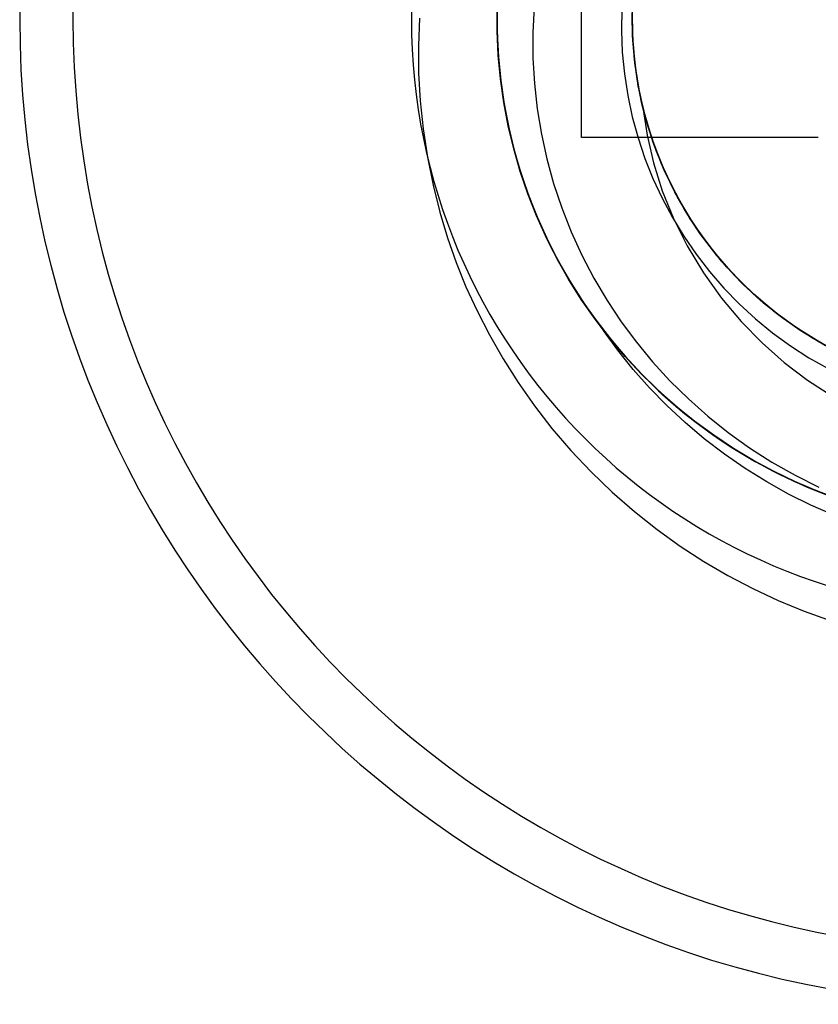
# Model space of a CAD drawing. Header units: millimetres. Extents: x -93 to 0, y 0 to 191.
# Tile 70 of 150: x -10.51 to -8.15, y 121.34 to 124.25. Entities that reach past the tile are written whole.
import ezdxf

# ---------------------------------------------------------------- set-up
doc = ezdxf.new("R2010")
doc.units = ezdxf.units.MM
doc.layers.add('MAIN-1', color=7, linetype='Continuous')
doc.layers.add('MAIN-2', color=7, linetype='Continuous')

msp = doc.modelspace()

# ---------------------------------------------------------------- linework, layer by layer
at = {"layer": 'MAIN-1'}
for p, q in [((-8.85, 123.9), (-8.85, 124.6)), ((-8.15, 123.9), (-8.85, 123.9))]:
    msp.add_line(p, q, dxfattribs=at)
msp.add_arc((-7.6, 124.25), 1.7525, 90, 270, dxfattribs=at)
at = {"layer": 'MAIN-2'}
for p, q in [((-8.6996, 124.2462), (-8.697, 124.3259)), ((-9.0988, 124.3108), (-9.0996, 124.2155)), ((-8.7, 124.243), (-8.6983, 124.3106)), ((-9.0994, 124.2885), (-9.0996, 124.2185)), ((-9.0994, 124.2871), (-9.0995, 124.2169)), ((-9.0994, 124.2144), (-9.0995, 124.2855)), ((-9.0995, 124.2829), (-9.0994, 124.2128)), ((-9.0995, 124.278), (-9.0992, 124.2081)), ((-9.0994, 124.2789), (-9.099, 124.2078)), ((-9.0993, 124.2831), (-9.0992, 124.2128)), ((-9.0993, 124.2793), (-9.0991, 124.2083)), ((-8.9901, 124.2856), (-8.9937, 124.2104)), ((-8.7309, 124.2803), (-8.7319, 124.2161)), ((-8.698, 124.1891), (-8.6997, 124.2688)), ((-8.6987, 124.2006), (-8.6996, 124.2682)), ((-8.6992, 124.2085), (-8.6994, 124.2873)), ((-8.6983, 124.1972), (-8.6994, 124.2762)), ((-8.6993, 124.2115), (-8.6991, 124.2911)), ((-8.6984, 124.1957), (-8.6993, 124.2765)), ((-9.3284, 124.2527), (-9.3318, 124.172)), ((-8.6974, 124.1754), (-8.7, 124.243)), ((-8.6981, 124.188), (-8.6999, 124.2556)), ((-8.6965, 124.1665), (-8.6996, 124.2462)), ((-9.0996, 124.2185), (-9.0964, 124.1482)), ((-9.0996, 124.2155), (-9.0944, 124.1205)), ((-9.0995, 124.2169), (-9.0964, 124.1465)), ((-9.096, 124.1436), (-9.0994, 124.2144)), ((-9.0994, 124.2128), (-9.0959, 124.1426)), ((-9.0992, 124.2128), (-9.0958, 124.1426)), ((-9.0992, 124.2081), (-9.0955, 124.1382)), ((-9.0991, 124.2083), (-9.0955, 124.1376)), ((-9.099, 124.2078), (-9.0954, 124.137)), ((-8.9937, 124.2104), (-8.9934, 124.1349)), ((-8.7319, 124.2161), (-8.7293, 124.1519)), ((-8.6936, 124.132), (-8.6993, 124.2115)), ((-8.6932, 124.13), (-8.6992, 124.2085)), ((-8.6936, 124.1331), (-8.6987, 124.2006)), ((-8.6916, 124.1151), (-8.6984, 124.1957)), ((-8.6916, 124.1181), (-8.6983, 124.1972)), ((-8.6921, 124.1206), (-8.6981, 124.188)), ((-8.6906, 124.1098), (-8.698, 124.1891)), ((-8.6906, 124.1082), (-8.6974, 124.1754)), ((-9.3318, 124.172), (-9.3313, 124.0905)), ((-9.0964, 124.1482), (-9.0899, 124.0779)), ((-9.0964, 124.1465), (-9.0898, 124.0762)), ((-8.7293, 124.1519), (-8.723, 124.0879)), ((-8.6877, 124.0873), (-8.6965, 124.1665)), ((-9.0893, 124.0733), (-9.096, 124.1436)), ((-9.0959, 124.1426), (-9.0891, 124.0725)), ((-9.0958, 124.1426), (-9.0891, 124.0727)), ((-9.0955, 124.1382), (-9.0886, 124.0683)), ((-9.0955, 124.1376), (-9.0887, 124.0677)), ((-9.0954, 124.137), (-9.0885, 124.0669)), ((-9.0944, 124.1205), (-9.0832, 124.0259)), ((-8.9934, 124.1349), (-8.9891, 124.0595)), ((-8.6844, 124.0661), (-8.6936, 124.1331)), ((-8.6821, 124.0532), (-8.6936, 124.132)), ((-8.6817, 124.0521), (-8.6932, 124.13)), ((-8.6822, 124.0537), (-8.6921, 124.1206)), ((-8.6793, 124.0395), (-8.6916, 124.1181)), ((-9.3313, 124.0905), (-9.3268, 124.0083)), ((-8.6788, 124.0353), (-8.6916, 124.1151)), ((-8.6776, 124.0311), (-8.6906, 124.1098)), ((-8.6798, 124.0414), (-8.6906, 124.1082)), ((-9.0899, 124.0779), (-9.08, 124.0077)), ((-9.0898, 124.0762), (-9.08, 124.0063)), ((-9.0793, 124.0036), (-9.0893, 124.0733)), ((-9.0891, 124.0727), (-9.0792, 124.0032)), ((-9.0891, 124.0725), (-9.0791, 124.0027)), ((-9.0887, 124.0677), (-9.0786, 123.9986)), ((-9.0886, 124.0683), (-9.0784, 123.9987)), ((-9.0885, 124.0669), (-9.0784, 123.9975)), ((-8.9891, 124.0595), (-8.9808, 123.9845)), ((-8.723, 124.0879), (-8.7131, 124.0244)), ((-8.6732, 124.009), (-8.6877, 124.0873)), ((-8.6711, 123.9998), (-8.6844, 124.0661)), ((-8.6681, 123.9876), (-8.6822, 124.0537)), ((-8.6649, 123.9755), (-8.6821, 124.0532)), ((-8.6647, 123.9753), (-8.6817, 124.0521)), ((-8.665, 123.9754), (-8.6798, 124.0414)), ((-8.6613, 123.9616), (-8.6793, 124.0395)), ((-8.6601, 123.9567), (-8.6788, 124.0353)), ((-8.659, 123.9536), (-8.6776, 124.0311)), ((-9.3268, 124.0083), (-9.3181, 123.9253)), ((-9.0832, 124.0259), (-9.0659, 123.932)), ((-9.08, 124.0077), (-9.0669, 123.938)), ((-9.08, 124.0063), (-9.0669, 123.937)), ((-9.0662, 123.9348), (-9.0793, 124.0036)), ((-9.0792, 124.0032), (-9.0661, 123.9344)), ((-9.0791, 124.0027), (-9.0659, 123.9334)), ((-8.7131, 124.0244), (-8.6996, 123.9614)), ((-8.653, 123.932), (-8.6732, 124.009)), ((-9.0786, 123.9986), (-9.0654, 123.9304)), ((-9.0784, 123.9987), (-9.065, 123.9299)), ((-9.0784, 123.9975), (-9.0651, 123.929)), ((-8.9808, 123.9845), (-8.9684, 123.9102)), ((-8.6538, 123.9345), (-8.6711, 123.9998)), ((-8.6684, 123.9891), (-8.6558, 123.9069)), ((-8.65, 123.9224), (-8.6681, 123.9876)), ((-8.6461, 123.9105), (-8.665, 123.9754)), ((-8.6421, 123.8991), (-8.6649, 123.9755)), ((-8.6423, 123.8996), (-8.6647, 123.9753)), ((-8.6996, 123.9614), (-8.6827, 123.8993)), ((-8.6377, 123.8851), (-8.6613, 123.9616)), ((-8.6355, 123.8795), (-8.6601, 123.9567)), ((-8.6348, 123.8777), (-8.659, 123.9536)), ((-9.3181, 123.9253), (-9.3051, 123.8419)), ((-9.0669, 123.938), (-9.0506, 123.8693)), ((-9.0669, 123.937), (-9.0507, 123.8688)), ((-9.05, 123.8669), (-9.0662, 123.9348)), ((-9.0661, 123.9344), (-9.0499, 123.8666)), ((-9.0659, 123.9334), (-9.0495, 123.865)), ((-9.0659, 123.932), (-9.0427, 123.8393)), ((-9.0654, 123.9304), (-9.0492, 123.8631)), ((-9.0651, 123.929), (-9.0487, 123.8615)), ((-9.065, 123.9299), (-9.0486, 123.8621)), ((-8.6324, 123.8704), (-8.6538, 123.9345)), ((-8.6272, 123.8567), (-8.653, 123.932)), ((-8.628, 123.8585), (-8.65, 123.9224)), ((-8.9684, 123.9102), (-8.9522, 123.8367)), ((-8.85, 123.9), (-8.85, 123.9)), ((-8.6827, 123.8993), (-8.6623, 123.8384)), ((-8.6558, 123.9069), (-8.6368, 123.8249)), ((-8.6233, 123.8468), (-8.6461, 123.9105)), ((-8.6144, 123.8254), (-8.6423, 123.8996)), ((-8.6139, 123.8245), (-8.6421, 123.8991)), ((-8.6084, 123.8104), (-8.6377, 123.8851)), ((-8.15, 123.9), (-8.15, 123.9)), ((-9.0507, 123.8688), (-9.0315, 123.802)), ((-9.0506, 123.8693), (-9.0313, 123.8018)), ((-9.0307, 123.8), (-9.05, 123.8669)), ((-9.0499, 123.8666), (-9.0306, 123.7999)), ((-9.0495, 123.865), (-9.03, 123.7977)), ((-9.0492, 123.8631), (-9.0299, 123.7969)), ((-9.0487, 123.8615), (-9.0292, 123.7948)), ((-9.0486, 123.8621), (-9.0292, 123.7955)), ((-8.6052, 123.8042), (-8.6355, 123.8795)), ((-8.6053, 123.8037), (-8.6348, 123.8777)), ((-8.607, 123.8077), (-8.6324, 123.8704)), ((-8.602, 123.7961), (-8.628, 123.8585)), ((-8.5959, 123.7834), (-8.6272, 123.8567)), ((-9.3051, 123.8419), (-9.2885, 123.7596)), ((-9.0427, 123.8393), (-9.0136, 123.7482)), ((-8.9522, 123.8367), (-8.9321, 123.764)), ((-8.6623, 123.8384), (-8.6386, 123.7788)), ((-8.5967, 123.7846), (-8.6233, 123.8468)), ((-9.0315, 123.802), (-9.0092, 123.7364)), ((-9.0313, 123.8018), (-9.0088, 123.7354)), ((-9.0083, 123.7341), (-9.0307, 123.8)), ((-9.0306, 123.7999), (-9.0083, 123.7343)), ((-9.03, 123.7977), (-9.0074, 123.7315)), ((-8.6368, 123.8249), (-8.611, 123.7428)), ((-8.5812, 123.7531), (-8.6144, 123.8254)), ((-8.5805, 123.7522), (-8.6139, 123.8245)), ((-8.5736, 123.7383), (-8.6084, 123.8104)), ((-8.5779, 123.7467), (-8.607, 123.8077)), ((-8.5705, 123.7321), (-8.6053, 123.8037)), ((-8.5694, 123.731), (-8.6052, 123.8042)), ((-9.0299, 123.7969), (-9.0075, 123.7316)), ((-9.0292, 123.7955), (-9.0068, 123.7302)), ((-9.0292, 123.7948), (-9.0066, 123.7292)), ((-8.6386, 123.7788), (-8.6115, 123.7206)), ((-8.5721, 123.7355), (-8.602, 123.7961)), ((-8.5662, 123.7243), (-8.5967, 123.7846)), ((-8.5594, 123.7126), (-8.5959, 123.7834)), ((-9.2885, 123.7596), (-9.2686, 123.6797)), ((-9.0136, 123.7482), (-8.9787, 123.6591)), ((-8.9321, 123.764), (-8.9081, 123.6924)), ((-8.611, 123.7428), (-8.5781, 123.661)), ((-8.5426, 123.683), (-8.5812, 123.7531)), ((-8.542, 123.6824), (-8.5805, 123.7522)), ((-8.5451, 123.6875), (-8.5779, 123.7467)), ((-9.0092, 123.7364), (-8.9838, 123.6718)), ((-9.0088, 123.7354), (-8.9831, 123.67)), ((-9.0083, 123.7343), (-8.9829, 123.6698)), ((-8.9828, 123.6692), (-9.0083, 123.7341)), ((-9.0075, 123.7316), (-8.9821, 123.6674)), ((-9.0074, 123.7315), (-8.9817, 123.6663)), ((-9.0068, 123.7302), (-8.9813, 123.6659)), ((-9.0066, 123.7292), (-8.9809, 123.6646)), ((-8.6115, 123.7206), (-8.5812, 123.6639)), ((-8.5337, 123.6689), (-8.5736, 123.7383)), ((-8.5386, 123.6767), (-8.5721, 123.7355)), ((-8.5304, 123.6633), (-8.5705, 123.7321)), ((-8.5283, 123.6606), (-8.5694, 123.731)), ((-8.5321, 123.666), (-8.5662, 123.7243)), ((-8.5179, 123.6446), (-8.5594, 123.7126)), ((-8.9081, 123.6924), (-8.8802, 123.6219)), ((-8.5087, 123.6305), (-8.5451, 123.6875)), ((-8.4987, 123.6157), (-8.5426, 123.683)), ((-8.4986, 123.6156), (-8.542, 123.6824)), ((-9.2686, 123.6797), (-9.2458, 123.6036)), ((-8.9838, 123.6718), (-8.9554, 123.6081)), ((-8.9831, 123.67), (-8.9543, 123.6056)), ((-8.9829, 123.6698), (-8.9546, 123.6064)), ((-8.9543, 123.6053), (-8.9828, 123.6692)), ((-8.9821, 123.6674), (-8.9536, 123.6042)), ((-8.9817, 123.6663), (-8.9528, 123.6022)), ((-8.9813, 123.6659), (-8.9527, 123.6025)), ((-8.9809, 123.6646), (-8.9522, 123.6011)), ((-8.9787, 123.6591), (-8.9382, 123.5724)), ((-8.5812, 123.6639), (-8.5477, 123.6089)), ((-8.5781, 123.661), (-8.5375, 123.5799)), ((-8.5016, 123.6201), (-8.5386, 123.6767)), ((-8.489, 123.6028), (-8.5337, 123.6689)), ((-8.4944, 123.6098), (-8.5321, 123.666)), ((-8.4854, 123.5976), (-8.5304, 123.6633)), ((-8.4823, 123.5936), (-8.5283, 123.6606)), ((-8.4716, 123.5797), (-8.5179, 123.6446)), ((-8.469, 123.5758), (-8.5087, 123.6305)), ((-9.2458, 123.6036), (-9.2202, 123.5307)), ((-8.9554, 123.6081), (-8.9239, 123.5454)), ((-8.9546, 123.6064), (-8.9232, 123.5442)), ((-8.9543, 123.6056), (-8.9223, 123.5421)), ((-8.9226, 123.5426), (-8.9543, 123.6053)), ((-8.9536, 123.6042), (-8.9221, 123.542)), ((-8.9528, 123.6022), (-8.9207, 123.5392)), ((-8.9527, 123.6025), (-8.921, 123.5401)), ((-8.9522, 123.6011), (-8.9204, 123.5387)), ((-8.8802, 123.6219), (-8.8485, 123.5526)), ((-8.5477, 123.6089), (-8.511, 123.5557)), ((-8.4611, 123.5659), (-8.5016, 123.6201)), ((-8.4498, 123.5518), (-8.4987, 123.6157)), ((-8.4504, 123.5523), (-8.4986, 123.6156)), ((-8.4533, 123.5561), (-8.4944, 123.6098)), ((-8.4399, 123.5403), (-8.489, 123.6028)), ((-8.4357, 123.5353), (-8.4854, 123.5976)), ((-8.9382, 123.5724), (-8.8923, 123.4885)), ((-8.5375, 123.5799), (-8.4897, 123.5007)), ((-8.432, 123.5307), (-8.4823, 123.5936)), ((-8.4209, 123.5182), (-8.4716, 123.5797)), ((-8.426, 123.5236), (-8.469, 123.5758)), ((-8.4175, 123.5142), (-8.4611, 123.5659)), ((-8.9239, 123.5454), (-8.8893, 123.4838)), ((-8.9232, 123.5442), (-8.8889, 123.4834)), ((-8.8879, 123.4813), (-8.9226, 123.5426)), ((-8.9223, 123.5421), (-8.8871, 123.48)), ((-8.9221, 123.542), (-8.8876, 123.4812)), ((-8.921, 123.5401), (-8.8863, 123.479)), ((-8.9207, 123.5392), (-8.8857, 123.4776)), ((-8.9204, 123.5387), (-8.8856, 123.4777)), ((-8.8485, 123.5526), (-8.8131, 123.4849)), ((-8.511, 123.5557), (-8.4714, 123.5046)), ((-8.409, 123.505), (-8.4533, 123.5561)), ((-8.3976, 123.4926), (-8.4504, 123.5523)), ((-8.3963, 123.4915), (-8.4498, 123.5518)), ((-8.3865, 123.4815), (-8.4399, 123.5403)), ((-9.2202, 123.5307), (-9.1912, 123.4595)), ((-8.3817, 123.4767), (-8.4357, 123.5353)), ((-8.3775, 123.4719), (-8.432, 123.5307)), ((-8.3798, 123.4742), (-8.426, 123.5236)), ((-8.3658, 123.4606), (-8.4209, 123.5182)), ((-8.3708, 123.4653), (-8.4175, 123.5142)), ((-8.8923, 123.4885), (-8.8412, 123.4078)), ((-8.8893, 123.4838), (-8.8517, 123.4237)), ((-8.8889, 123.4834), (-8.8517, 123.424)), ((-8.8503, 123.4215), (-8.8879, 123.4813)), ((-8.8876, 123.4812), (-8.8503, 123.4218)), ((-8.8871, 123.48), (-8.849, 123.4195)), ((-8.8863, 123.479), (-8.8486, 123.4192)), ((-8.8857, 123.4776), (-8.8477, 123.4177)), ((-8.8856, 123.4777), (-8.8479, 123.4182)), ((-8.8131, 123.4849), (-8.7744, 123.4192)), ((-8.4897, 123.5007), (-8.4361, 123.4256)), ((-8.4714, 123.5046), (-8.4289, 123.4556)), ((-8.3617, 123.4566), (-8.409, 123.505)), ((-8.3406, 123.437), (-8.3976, 123.4926)), ((-8.3385, 123.4353), (-8.3963, 123.4915)), ((-8.3291, 123.4267), (-8.3865, 123.4815)), ((-9.1912, 123.4595), (-9.1585, 123.3885)), ((-8.4289, 123.4556), (-8.3836, 123.4091)), ((-8.3236, 123.4221), (-8.3817, 123.4767)), ((-8.3307, 123.4278), (-8.3798, 123.4742)), ((-8.3189, 123.4175), (-8.3775, 123.4719)), ((-8.3212, 123.4194), (-8.3708, 123.4653)), ((-8.3068, 123.4072), (-8.3658, 123.4606)), ((-8.3115, 123.4113), (-8.3617, 123.4566)), ((-8.8517, 123.424), (-8.8117, 123.3663)), ((-8.8517, 123.4237), (-8.8111, 123.3652)), ((-8.8503, 123.4218), (-8.81, 123.364)), ((-8.8098, 123.3635), (-8.8503, 123.4215)), ((-8.849, 123.4195), (-8.8078, 123.3609)), ((-8.4361, 123.4256), (-8.3779, 123.3564)), ((-8.2797, 123.3856), (-8.3406, 123.437)), ((-8.2771, 123.3836), (-8.3385, 123.4353)), ((-8.2787, 123.3845), (-8.3307, 123.4278)), ((-8.268, 123.3762), (-8.3291, 123.4267)), ((-8.2618, 123.3717), (-8.3236, 123.4221)), ((-8.2688, 123.3767), (-8.3212, 123.4194)), ((-8.8486, 123.4192), (-8.8079, 123.3612)), ((-8.8479, 123.4182), (-8.8074, 123.3604)), ((-8.8477, 123.4177), (-8.8068, 123.3595)), ((-8.8412, 123.4078), (-8.7851, 123.3305)), ((-8.7744, 123.4192), (-8.7325, 123.3561)), ((-8.3836, 123.4091), (-8.3356, 123.365)), ((-8.2564, 123.3675), (-8.3189, 123.4175)), ((-8.2587, 123.3691), (-8.3115, 123.4113)), ((-8.244, 123.3582), (-8.3068, 123.4072)), ((-9.1585, 123.3885), (-9.1219, 123.3173)), ((-8.8117, 123.3663), (-8.7689, 123.3105)), ((-8.8111, 123.3652), (-8.7676, 123.3085)), ((-8.81, 123.364), (-8.767, 123.308)), ((-8.7666, 123.3074), (-8.8098, 123.3635)), ((-8.8079, 123.3612), (-8.7645, 123.3051)), ((-8.3356, 123.365), (-8.2851, 123.3237)), ((-8.2153, 123.3387), (-8.2797, 123.3856)), ((-8.2242, 123.3445), (-8.2787, 123.3845)), ((-8.2125, 123.3367), (-8.2771, 123.3836)), ((-8.2139, 123.3373), (-8.2688, 123.3767)), ((-8.2035, 123.3303), (-8.268, 123.3762)), ((-8.1966, 123.326), (-8.2618, 123.3717)), ((-8.2034, 123.3303), (-8.2587, 123.3691)), ((-8.1905, 123.3223), (-8.2564, 123.3675)), ((-8.8078, 123.3609), (-8.764, 123.3043)), ((-8.8074, 123.3604), (-8.7641, 123.3045)), ((-8.8068, 123.3595), (-8.7633, 123.3035)), ((-8.7325, 123.3561), (-8.6876, 123.2956)), ((-8.3779, 123.3564), (-8.316, 123.2933)), ((-8.1777, 123.3141), (-8.244, 123.3582)), ((-8.1674, 123.3079), (-8.2242, 123.3445)), ((-8.1477, 123.2965), (-8.2153, 123.3387)), ((-8.1566, 123.3014), (-8.2139, 123.3373)), ((-8.1452, 123.2949), (-8.2125, 123.3367)), ((-9.1219, 123.3173), (-9.0815, 123.2463)), ((-8.7426, 123.272), (-8.7851, 123.3305)), ((-8.7689, 123.3105), (-8.7235, 123.2566)), ((-8.7676, 123.3085), (-8.7216, 123.2541)), ((-8.767, 123.308), (-8.7212, 123.2539)), ((-8.7208, 123.2534), (-8.7666, 123.3074)), ((-8.7645, 123.3051), (-8.7186, 123.2511)), ((-8.7641, 123.3045), (-8.7182, 123.2507)), ((-8.764, 123.3043), (-8.7178, 123.2501)), ((-8.7633, 123.3035), (-8.7173, 123.2496)), ((-8.2851, 123.3237), (-8.2323, 123.2852)), ((-8.1358, 123.2894), (-8.2035, 123.3303)), ((-8.1457, 123.295), (-8.2034, 123.3303)), ((-8.1283, 123.2852), (-8.1966, 123.326)), ((-8.1218, 123.2821), (-8.1905, 123.3223)), ((-8.1084, 123.2749), (-8.1777, 123.3141)), ((-8.1084, 123.2748), (-8.1674, 123.3079)), ((-8.6876, 123.2956), (-8.6396, 123.2375)), ((-8.316, 123.2933), (-8.2508, 123.236)), ((-8.2323, 123.2852), (-8.1776, 123.2498)), ((-8.0972, 123.269), (-8.1566, 123.3014)), ((-9.0815, 123.2463), (-9.0372, 123.1763)), ((-8.6971, 123.2154), (-8.7426, 123.272)), ((-8.7235, 123.2566), (-8.6755, 123.2049)), ((-8.7216, 123.2541), (-8.6732, 123.2021)), ((-8.7212, 123.2539), (-8.6729, 123.202)), ((-8.6726, 123.2017), (-8.7208, 123.2534)), ((-8.7186, 123.2511), (-8.6702, 123.1994)), ((-8.7182, 123.2507), (-8.6699, 123.1991)), ((-8.7178, 123.2501), (-8.6694, 123.1985)), ((-8.7173, 123.2496), (-8.6691, 123.1982)), ((-8.1776, 123.2498), (-8.1211, 123.2176)), ((-8.6396, 123.2375), (-8.5884, 123.1818)), ((-8.2508, 123.236), (-8.1817, 123.1837)), ((-8.6488, 123.1608), (-8.6971, 123.2154)), ((-8.6755, 123.2049), (-8.6252, 123.1555)), ((-8.6732, 123.2021), (-8.6225, 123.1526)), ((-8.6729, 123.202), (-8.6221, 123.1524)), ((-8.6221, 123.1525), (-8.6726, 123.2017)), ((-8.6702, 123.1994), (-8.6197, 123.1503)), ((-8.6699, 123.1991), (-8.6193, 123.1498)), ((-8.6694, 123.1985), (-8.619, 123.1496)), ((-8.6691, 123.1982), (-8.6187, 123.1493)), ((-9.0372, 123.1763), (-8.989, 123.1076)), ((-8.5976, 123.1083), (-8.6488, 123.1608)), ((-8.5884, 123.1818), (-8.534, 123.1282)), ((-8.1817, 123.1837), (-8.1073, 123.1354)), ((-8.6252, 123.1555), (-8.5727, 123.1086)), ((-8.6225, 123.1526), (-8.5698, 123.1059)), ((-8.5696, 123.1058), (-8.6221, 123.1525)), ((-8.6221, 123.1524), (-8.5693, 123.1054)), ((-8.6197, 123.1503), (-8.567, 123.1037)), ((-8.6193, 123.1498), (-8.5666, 123.1031)), ((-8.619, 123.1496), (-8.5665, 123.1033)), ((-8.6187, 123.1493), (-8.5663, 123.103)), ((-8.989, 123.1076), (-8.937, 123.0407)), ((-8.5437, 123.0581), (-8.5976, 123.1083)), ((-8.5727, 123.1086), (-8.5184, 123.0644)), ((-8.5698, 123.1059), (-8.5153, 123.0618)), ((-8.5152, 123.0618), (-8.5696, 123.1058)), ((-8.5693, 123.1054), (-8.5146, 123.0612)), ((-8.567, 123.1037), (-8.5123, 123.0597)), ((-8.5666, 123.1031), (-8.512, 123.0592)), ((-8.5665, 123.1033), (-8.5121, 123.0596)), ((-8.5663, 123.103), (-8.512, 123.0593)), ((-8.534, 123.1282), (-8.4765, 123.0772)), ((-8.4765, 123.0772), (-8.4161, 123.029)), ((-8.4871, 123.0103), (-8.5437, 123.0581)), ((-8.5184, 123.0644), (-8.4624, 123.023)), ((-8.5153, 123.0618), (-8.4589, 123.0205)), ((-8.459, 123.0205), (-8.5152, 123.0618)), ((-8.5146, 123.0612), (-8.4584, 123.0199)), ((-8.5123, 123.0597), (-8.4558, 123.0185)), ((-8.5121, 123.0596), (-8.4559, 123.0184)), ((-8.512, 123.0593), (-8.4558, 123.0183)), ((-8.512, 123.0592), (-8.4557, 123.0181)), ((-8.937, 123.0407), (-8.8812, 122.9756)), ((-8.4624, 123.023), (-8.4046, 122.9843)), ((-8.401, 122.982), (-8.459, 123.0205)), ((-8.4589, 123.0205), (-8.4009, 122.9819)), ((-8.4584, 123.0199), (-8.4004, 122.9815)), ((-8.4559, 123.0184), (-8.3978, 122.98)), ((-8.4558, 123.0185), (-8.3975, 122.9799)), ((-8.4558, 123.0183), (-8.3978, 122.9799)), ((-8.4557, 123.0181), (-8.3978, 122.9798)), ((-8.4161, 123.029), (-8.3529, 122.9837)), ((-8.4277, 122.965), (-8.4871, 123.0103)), ((-8.4046, 122.9843), (-8.345, 122.9484)), ((-8.3529, 122.9837), (-8.2871, 122.9417)), ((-8.8812, 122.9756), (-8.8216, 122.9127)), ((-8.3659, 122.9225), (-8.4277, 122.965)), ((-8.3414, 122.9462), (-8.401, 122.982)), ((-8.4009, 122.9819), (-8.3411, 122.9461)), ((-8.4004, 122.9815), (-8.3407, 122.9459)), ((-8.3978, 122.98), (-8.3379, 122.9442)), ((-8.3978, 122.9799), (-8.338, 122.9442)), ((-8.3978, 122.9798), (-8.3381, 122.9443)), ((-8.3975, 122.9799), (-8.3373, 122.944)), ((-8.345, 122.9484), (-8.2834, 122.9151)), ((-8.2801, 122.9132), (-8.3414, 122.9462)), ((-8.3411, 122.9461), (-8.2795, 122.913)), ((-8.3407, 122.9459), (-8.2791, 122.9129)), ((-8.3381, 122.9443), (-8.2768, 122.9115)), ((-8.338, 122.9442), (-8.2765, 122.9114)), ((-8.3379, 122.9442), (-8.2764, 122.9113)), ((-8.3373, 122.944), (-8.2753, 122.9109)), ((-8.2871, 122.9417), (-8.2189, 122.903)), ((-8.8216, 122.9127), (-8.7588, 122.8524)), ((-8.3025, 122.8831), (-8.3659, 122.9225)), ((-8.2834, 122.9151), (-8.2199, 122.8845)), ((-8.2172, 122.883), (-8.2801, 122.9132)), ((-8.2795, 122.913), (-8.2164, 122.8827)), ((-8.2791, 122.9129), (-8.2157, 122.8825)), ((-8.2768, 122.9115), (-8.2137, 122.8816)), ((-8.2765, 122.9114), (-8.2133, 122.8813)), ((-8.2764, 122.9113), (-8.2132, 122.8812)), ((-8.2753, 122.9109), (-8.2115, 122.8807)), ((-8.2189, 122.903), (-8.1483, 122.8678)), ((-8.2379, 122.8471), (-8.3025, 122.8831)), ((-8.2199, 122.8845), (-8.1548, 122.8567)), ((-8.1528, 122.8557), (-8.2172, 122.883)), ((-8.2164, 122.8827), (-8.1517, 122.8553)), ((-8.2157, 122.8825), (-8.1506, 122.8551)), ((-8.2137, 122.8816), (-8.1491, 122.8544)), ((-8.2133, 122.8813), (-8.1487, 122.8541)), ((-8.2132, 122.8812), (-8.1487, 122.8541)), ((-8.2115, 122.8807), (-8.1463, 122.8533)), ((-8.7588, 122.8524), (-8.6935, 122.7955)), ((-8.1724, 122.8147), (-8.2379, 122.8471)), ((-8.1548, 122.8567), (-8.0881, 122.832)), ((-8.0869, 122.8313), (-8.1528, 122.8557)), ((-8.1517, 122.8553), (-8.0857, 122.8309)), ((-8.1506, 122.8551), (-8.084, 122.8306)), ((-8.1057, 122.7856), (-8.1724, 122.8147)), ((-8.6935, 122.7955), (-8.6265, 122.7424)), ((-8.6265, 122.7424), (-8.5582, 122.6934)), ((-8.5582, 122.6934), (-8.4884, 122.6483)), ((-8.4884, 122.6483), (-8.417, 122.6066)), ((-8.417, 122.6066), (-8.3438, 122.5683)), ((-8.3438, 122.5683), (-8.2686, 122.5331)), ((-8.2686, 122.5331), (-8.1914, 122.5012)), ((-8.1914, 122.5012), (-8.1121, 122.4727))]:
    msp.add_line(p, q, dxfattribs=at)
for radius, start in [(2.91, 90), (2.7525, 90), (1.5, 217.8063)]:
    msp.add_arc((-7.6, 124.25), radius, start, 270, dxfattribs=at)

doc.saveas('drawing.dxf')
